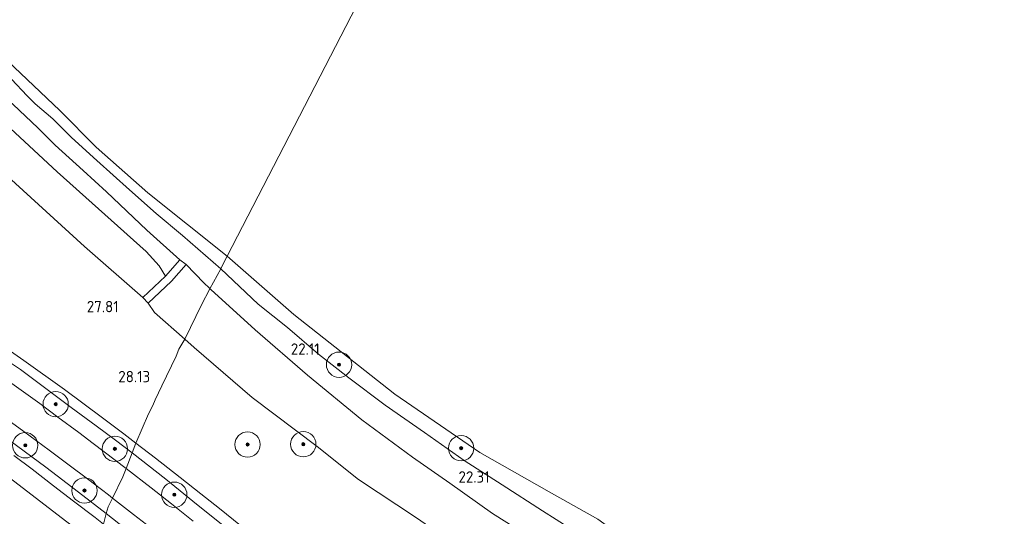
# Model space of a CAD drawing. Extents: x 184075 to 186166, y 346026 to 349063.
# Tile 22 of 136: x 184701 to 184856, y 346550 to 346629. Entities that reach past the tile are written whole.
import ezdxf
from ezdxf.enums import TextEntityAlignment as Align

# ---------------------------------------------------------------- set-up
doc = ezdxf.new("R2010")
doc.units = 0
for name, color, linetype, lineweight in [('B-ME-GR-BOOM-S', 90, 'Continuous', 25), ('B-ME-GR-GRAS-GV', 60, 'Continuous', 13), ('B-ME-GW-TALUD_KRUIN-G', 90, 'Continuous', 18), ('B-ME-GW-TALUD_TEEN-G', 90, 'Continuous', 18), ('B-ME-IE-TERREINAFSCHEIDING_KUNSTMATIG_HEKWERK-G', 20, 'IE-TERREINAFSCHEIDING-KUNSTMATIG', 18), ('B-ME-OB-BEKLEDING_BETON-GV', 253, 'Continuous', 18), ('B-ME-OB-BEKLEDING_STORTSTEEN-GV', 30, 'Continuous', 18), ('B-ME-OB-OEVERVOORZIENING-G', 7, 'Continuous', 18), ('B-ME-OG-BEBOUWING_TRAP-GV', 7, 'Continuous', 18), ('B-ME-OG-HOOGTEPUNT-S', 7, 'Continuous', 25), ('B-ME-OG-WATER_RIVIER-GV', 130, 'Continuous', 18), ('B-ME-VH-VERHARDING_ASFALT-GV', 252, 'Continuous', 18), ('B-ME-VH-VERHARDING_HALFVERHARDING-GV', 252, 'Continuous', 18), ('B-ME-VH-VERHARDING_STRAATBAKSTEEN-GV', 252, 'Continuous', 18)]:
    doc.layers.add(name, color=color, linetype=linetype, lineweight=lineweight)
doc.styles.add('NLCS-ISO-ANNOTATIVE-T18', font='NLCS-ISO.ttf', dxfattribs={"height": 1.8})
doc.linetypes.add('IE-TERREINAFSCHEIDING-KUNSTMATIG', pattern='A,4,[82,NLCS.SHX,S=0.75,R=90,X=0,Y=0],4,-2', length=10)

# ---------------------------------------------------------------- blocks, each defined once
blk = doc.blocks.new('SAL-HOOGTELABEL-SO')
at = {"color": 0, "linetype": 'ByBlock', "lineweight": -2, "style": 'NLCS-ISO-ANNOTATIVE-T18'}
blk.add_attdef('HOOGTE', text='', height=1.8, dxfattribs=at).set_placement((2.79, 0), align=Align.RIGHT)
blk = doc.blocks.new('SGR-BOOM_01-SO')
at = {"linetype": 'ByBlock', "lineweight": 18}
h = blk.add_hatch(color=0, dxfattribs=at)
h.dxf.hatch_style = 1
edge = h.paths.add_edge_path()
edge.add_arc((0, 0), 0.25, 0, 360)
at = {"color": 0, "linetype": 'ByBlock', "lineweight": 18}
for radius in [2, 0.25]:
    blk.add_circle((0, 0), radius, dxfattribs=at)

msp = doc.modelspace()

# ---------------------------------------------------------------- linework, layer by layer
at = {"layer": 'B-ME-GR-GRAS-GV'}
for points in [[(184677.463, 346631.336, 24.158), (184690.251, 346619.624, 24.158), (184706.475, 346604.587, 24.17), (184720.551, 346592.007, 24.118), (184722.609, 346589.711, 24.054), (184723.605, 346588.081, 24.435), (184719.996, 346584.735, 27.615), (184710.811, 346592.795, 27.551), (184693.777, 346608.284, 27.535), (184679.615, 346621.52, 27.429), (184671.158, 346629.967, 27.503)], [(184699.272, 346619.231, 21.685), (184701.761, 346616.631, 21.653), (184702.993, 346615.349, 21.649), (184705.814, 346612.946, 21.617), (184708.753, 346610.039, 21.613), (184712.723, 346606.368, 21.713), (184717.922, 346601.746, 21.769), (184722.122, 346598, 21.737), (184726.306, 346594.514, 21.649), (184732.321, 346589.246, 21.597), (184730.62, 346586.06, 22.327), (184730.527, 346586.216, 22.32), (184729.635, 346587.058, 22.271), (184726.839, 346589.91, 22.191), (184725.834, 346590.66, 22.183), (184720.655, 346595.379, 22.191), (184714.259, 346601.418, 22.247), (184710.584, 346604.786, 22.131), (184706.164, 346608.798, 22.143), (184703.415, 346611.538, 22.058), (184699.503, 346615.232, 22.042)], [(184781.241, 346546.816, 22.961), (184775.251, 346550.577, 22.961), (184768.541, 346555.325, 22.784), (184762.638, 346559.438, 22.72), (184754.604, 346565.368, 22.683), (184746.029, 346572.413, 22.578), (184737.738, 346579.609, 22.491), (184730.757, 346586.002, 22.329), (184730.62, 346586.06, 22.327), (184732.321, 346589.246, 21.597), (184738.249, 346583.672, 21.619), (184742.888, 346579.977, 21.713), (184747.789, 346575.736, 21.743), (184752.568, 346572.025, 21.765), (184758.291, 346567.682, 21.754), (184764.503, 346563.388, 21.769), (184770.807, 346558.91, 21.78), (184776.806, 346555.073, 21.814), (184783.149, 346550.995, 21.833), (184789.63, 346546.857, 21.934)], [(184763.234, 346549.845, 27.686), (184754.104, 346555.913, 27.722), (184747.548, 346561.122, 27.709), (184737.29, 346568.923, 27.755), (184728.109, 346576.806, 27.842), (184726.643, 346578.11, 27.806), (184729.277, 346583.537, 24.299), (184730.62, 346586.06, 22.327), (184730.757, 346586.002, 22.329), (184737.738, 346579.609, 22.491), (184746.029, 346572.413, 22.578), (184754.604, 346565.368, 22.683), (184762.638, 346559.438, 22.72), (184768.541, 346555.325, 22.784), (184775.251, 346550.577, 22.961), (184781.241, 346546.816, 22.961)], [(184735.447, 346548.662, 28.447), (184732.14, 346551.346, 28.427), (184729.196, 346553.639, 28.415), (184725.92, 346556.253, 28.381), (184722.04, 346559.282, 28.372), (184718.924, 346561.668, 28.362), (184720.892, 346566.332, 28.282), (184721.585, 346567.61, 28.171), (184721.969, 346568.519, 28.126), (184723.04, 346570.755, 28.09), (184725.288, 346575.418, 27.712), (184725.711, 346576.548, 27.712), (184726.643, 346578.11, 27.806), (184728.109, 346576.806, 27.842), (184737.29, 346568.923, 27.755), (184747.548, 346561.122, 27.709), (184754.104, 346555.913, 27.722), (184763.234, 346549.845, 27.686)], [(184694.444, 346577.429, 28.189), (184700.675, 346573.306, 28.261), (184708.711, 346567.308, 28.326), (184712.624, 346564.409, 28.335), (184715.669, 346562.157, 28.372), (184718.331, 346560.14, 28.367), (184717.367, 346557.655, 28.461), (184712.182, 346561.638, 28.437), (184709.909, 346563.37, 28.428), (184706.59, 346565.802, 28.395), (184703.721, 346567.928, 28.387), (184700.808, 346570.054, 28.368), (184697.637, 346572.318, 28.344)], [(184697.506, 346566.214, 28.337), (184701.218, 346563.524, 28.365), (184705.221, 346560.555, 28.4), (184708.393, 346558.214, 28.435), (184711.27, 346556.031, 28.436), (184714.596, 346553.48, 28.467), (184715.209, 346552.996, 28.474), (184714.528, 346551.612, 28.497), (184714.24, 346550.526, 28.363), (184709.837, 346553.918, 28.358), (184704.693, 346557.878, 28.242), (184699.025, 346562.048, 28.219)], [(184699.623, 346559.699, 28.236), (184702.54, 346557.539, 28.266), (184705.92, 346554.937, 28.266), (184709.055, 346552.526, 28.267), (184712.457, 346549.94, 28.269), (184713.805, 346548.882, 28.285), (184712.919, 346545.537, 28.182), (184707.79, 346549.396, 27.942), (184698.402, 346556.632, 27.978)], [(184727.987, 346549.36, 28.59), (184724.558, 346552.071, 28.546), (184721.323, 346554.62, 28.527), (184717.367, 346557.655, 28.461), (184718.331, 346560.14, 28.367), (184723.626, 346555.969, 28.383), (184728.751, 346551.824, 28.416), (184732.672, 346548.73, 28.416)], [(184718.981, 346546.832, 28.399), (184714.24, 346550.526, 28.363), (184714.528, 346551.612, 28.497), (184715.209, 346552.996, 28.474), (184718.517, 346550.386, 28.509), (184722.669, 346547.223, 28.545)]]:
    msp.add_polyline3d(points, dxfattribs=at)
for points in [[(184729.277, 346583.537, 24.299), (184726.643, 346578.11, 27.806), (184721.864, 346582.36, 27.688), (184720.839, 346583.825, 27.615), (184724.563, 346587.278, 24.415), (184726.839, 346589.91, 22.191), (184729.635, 346587.058, 22.271), (184730.527, 346586.216, 22.32), (184730.62, 346586.06, 22.327)], [(184712.919, 346545.537, 28.182), (184705.951, 346534.228, 23.056), (184699.25, 346542.205, 24.007), (184688.53, 346551.656, 24.948), (184681.333, 346558.603, 25.667), (184678.228, 346561.89, 25.95), (184674.946, 346566.053, 26.275), (184671.284, 346572.394, 27.509), (184670.406, 346575.125, 27.945), (184679.445, 346569.614, 27.842), (184689.058, 346563.578, 27.953), (184698.402, 346556.632, 27.978), (184707.79, 346549.396, 27.942)]]:
    msp.add_polyline3d(points, close=True, dxfattribs=at)
at = {"layer": 'B-ME-GW-TALUD_KRUIN-G'}
for points in [[(184660.075, 346639.02, 27.232), (184662.12, 346637.412, 27.358), (184671.158, 346629.967, 27.503), (184679.615, 346621.52, 27.429), (184693.777, 346608.284, 27.535), (184710.811, 346592.795, 27.551), (184719.996, 346584.735, 27.615)], [(184726.643, 346578.11, 27.806), (184721.864, 346582.36, 27.688), (184720.839, 346583.825, 27.615)], [(184747.548, 346561.122, 27.709), (184737.29, 346568.923, 27.755), (184728.109, 346576.806, 27.842), (184726.643, 346578.11, 27.806)], [(184670.406, 346575.125, 27.945), (184679.445, 346569.614, 27.842), (184689.058, 346563.578, 27.953), (184698.402, 346556.632, 27.978), (184707.79, 346549.396, 27.942), (184712.919, 346545.537, 28.182)]]:
    msp.add_polyline3d(points, dxfattribs=at)
at = {"layer": 'B-ME-GW-TALUD_TEEN-G'}
for points in [[(184725.834, 346590.66, 22.183), (184720.655, 346595.379, 22.191), (184714.259, 346601.418, 22.247), (184710.584, 346604.786, 22.131), (184706.164, 346608.798, 22.143), (184703.415, 346611.538, 22.058), (184699.503, 346615.232, 22.042), (184691.836, 346621.945, 22.175), (184684.713, 346628.421, 22.263), (184679.846, 346632.892, 22.211), (184674.168, 346638.189, 22.155), (184669.099, 346642.826, 22.167), (184664.814, 346646.656, 22.203), (184660.388, 346651.065, 22.098), (184654.627, 346656.139, 22.155), (184649.549, 346660.845, 22.098)], [(184730.62, 346586.06, 22.327), (184730.527, 346586.216, 22.32), (184729.635, 346587.058, 22.271), (184726.839, 346589.91, 22.191)], [(184803.574, 346536.986, 22.164), (184803.412, 346537.081, 22.163), (184800.609, 346537.832, 22.141), (184796.864, 346539.26, 22.243), (184792.683, 346540.614, 22.656), (184788.859, 346542.422, 22.863), (184785.19, 346544.465, 22.961), (184781.241, 346546.816, 22.961), (184775.251, 346550.577, 22.961), (184768.541, 346555.325, 22.784), (184762.638, 346559.438, 22.72), (184754.604, 346565.368, 22.683), (184746.029, 346572.413, 22.578), (184737.738, 346579.609, 22.491), (184730.757, 346586.002, 22.329), (184730.62, 346586.06, 22.327)]]:
    msp.add_polyline3d(points, dxfattribs=at)
at = {"layer": 'B-ME-IE-TERREINAFSCHEIDING_KUNSTMATIG_HEKWERK-G'}
msp.add_polyline3d([(184802.777, 346518.526, 27.557), (184802.236, 346521.059, 27.479), (184800.625, 346524.212, 27.377), (184797.718, 346527.467, 27.298), (184794.599, 346530.256, 27.323), (184788.457, 346534.186, 27.429), (184782.494, 346537.6, 27.606), (184775.807, 346541.301, 27.752), (184769.554, 346545.475, 27.65), (184763.234, 346549.845, 27.686), (184754.104, 346555.913, 27.722), (184747.548, 346561.122, 27.709)], dxfattribs=at)
at = {"layer": 'B-ME-OB-BEKLEDING_BETON-GV'}
msp.add_polyline3d([(184679.846, 346632.892, 22.211), (184684.713, 346628.421, 22.263), (184691.836, 346621.945, 22.175), (184699.503, 346615.232, 22.042), (184703.415, 346611.538, 22.058), (184706.164, 346608.798, 22.143), (184710.584, 346604.786, 22.131), (184714.259, 346601.418, 22.247), (184720.655, 346595.379, 22.191), (184725.834, 346590.66, 22.183), (184723.605, 346588.081, 24.435), (184722.609, 346589.711, 24.054), (184720.551, 346592.007, 24.118), (184706.475, 346604.587, 24.17), (184690.251, 346619.624, 24.158), (184677.463, 346631.336, 24.158)], dxfattribs=at)
at = {"layer": 'B-ME-OB-BEKLEDING_STORTSTEEN-GV'}
msp.add_polyline3d([(184688.412, 346632.279, 20.981), (184696.507, 346624.079, 20.981), (184706.874, 346614.267, 20.981), (184712.626, 346608.484, 20.981), (184720.793, 346601.255, 20.981), (184733.318, 346591.241, 20.981), (184732.813, 346590.262, 21.195), (184732.321, 346589.246, 21.597), (184726.306, 346594.514, 21.649), (184722.122, 346598, 21.737), (184717.922, 346601.746, 21.769), (184712.723, 346606.368, 21.713), (184708.753, 346610.039, 21.613), (184705.814, 346612.946, 21.617), (184702.993, 346615.349, 21.649), (184701.761, 346616.631, 21.653), (184699.272, 346619.231, 21.685), (184693.745, 346624.238, 21.617), (184688.47, 346629.191, 21.653)], dxfattribs=at)
msp.add_polyline3d([(184798.844, 346543.746, 20.981), (184798.143, 346541.663, 21.495), (184795.446, 346543.312, 21.641), (184789.63, 346546.857, 21.934), (184783.149, 346550.995, 21.833), (184776.806, 346555.073, 21.814), (184770.807, 346558.91, 21.78), (184764.503, 346563.388, 21.769), (184758.291, 346567.682, 21.754), (184752.568, 346572.025, 21.765), (184747.789, 346575.736, 21.743), (184742.888, 346579.977, 21.713), (184738.249, 346583.672, 21.619), (184732.321, 346589.246, 21.597), (184732.813, 346590.262, 21.195), (184733.318, 346591.241, 20.981), (184743.849, 346582.008, 20.981), (184759.828, 346569.445, 20.981), (184773.252, 346560.176, 20.981), (184784.237, 346553.963, 20.981), (184791.908, 346549.648, 20.981), (184795.909, 346546.756, 20.981)], close=True, dxfattribs=at)
at = {"layer": 'B-ME-OB-OEVERVOORZIENING-G'}
for points in [[(184733.318, 346591.241, 20.981), (184720.793, 346601.255, 20.981), (184712.626, 346608.484, 20.981), (184706.874, 346614.267, 20.981), (184696.507, 346624.079, 20.981), (184688.412, 346632.279, 20.981)], [(184855.604, 346521.944, 20.981), (184853.566, 346522.323, 20.981), (184847.173, 346524.933, 20.981), (184839.194, 346530.054, 20.981), (184834.056, 346532.212, 20.981), (184829.628, 346533.778, 20.981), (184820.725, 346537.763, 20.981), (184806.873, 346543.575, 20.981), (184804.623, 346543.695, 20.981), (184802.468, 346542.938, 20.981), (184800.644, 346542.845, 20.981), (184798.844, 346543.746, 20.981), (184795.909, 346546.756, 20.981), (184791.908, 346549.648, 20.981), (184784.237, 346553.963, 20.981), (184773.252, 346560.176, 20.981), (184759.828, 346569.445, 20.981), (184743.849, 346582.008, 20.981), (184733.318, 346591.241, 20.981)]]:
    msp.add_polyline3d(points, dxfattribs=at)
at = {"layer": 'B-ME-OG-BEBOUWING_TRAP-GV'}
msp.add_polyline3d([(184724.563, 346587.278, 24.415), (184720.839, 346583.825, 27.615), (184719.996, 346584.735, 27.615), (184723.605, 346588.081, 24.435), (184725.834, 346590.66, 22.183), (184726.839, 346589.91, 22.191)], close=True, dxfattribs=at)
at = {"layer": 'B-ME-OG-WATER_RIVIER-GV'}
for points in [[(184776.566, 346675.064, 21.203), (184733.318, 346591.241, 20.981), (184720.793, 346601.255, 20.981), (184712.626, 346608.484, 20.981), (184706.874, 346614.267, 20.981), (184696.507, 346624.079, 20.981), (184688.412, 346632.279, 20.981)], [(184860.339, 346521.064, 20.981), (184855.604, 346521.944, 20.981), (184853.566, 346522.323, 20.981), (184847.173, 346524.933, 20.981), (184839.194, 346530.054, 20.981), (184834.056, 346532.212, 20.981), (184829.628, 346533.778, 20.981), (184820.725, 346537.763, 20.981), (184806.873, 346543.575, 20.981), (184804.623, 346543.695, 20.981), (184802.468, 346542.938, 20.981), (184800.644, 346542.845, 20.981), (184798.844, 346543.746, 20.981), (184795.909, 346546.756, 20.981), (184791.908, 346549.648, 20.981), (184784.237, 346553.963, 20.981), (184773.252, 346560.176, 20.981), (184759.828, 346569.445, 20.981), (184743.849, 346582.008, 20.981), (184733.318, 346591.241, 20.981), (184776.566, 346675.064, 21.203)]]:
    msp.add_polyline3d(points, dxfattribs=at)
at = {"layer": 'B-ME-VH-VERHARDING_ASFALT-GV'}
for points in [[(184697.637, 346572.318, 28.344), (184700.808, 346570.054, 28.368), (184703.721, 346567.928, 28.387), (184706.59, 346565.802, 28.395), (184709.909, 346563.37, 28.428), (184712.182, 346561.638, 28.437), (184717.367, 346557.655, 28.461), (184716.862, 346556.355, 28.497), (184715.209, 346552.996, 28.474), (184714.596, 346553.48, 28.467), (184711.27, 346556.031, 28.436), (184708.393, 346558.214, 28.435), (184705.221, 346560.555, 28.4), (184701.218, 346563.524, 28.365), (184697.506, 346566.214, 28.337)], [(184722.669, 346547.223, 28.545), (184718.517, 346550.386, 28.509), (184715.209, 346552.996, 28.474), (184716.862, 346556.355, 28.497), (184717.367, 346557.655, 28.461), (184721.323, 346554.62, 28.527), (184724.558, 346552.071, 28.546), (184727.987, 346549.36, 28.59)]]:
    msp.add_polyline3d(points, dxfattribs=at)
at = {"layer": 'B-ME-VH-VERHARDING_HALFVERHARDING-GV'}
for points in [[(184694.681, 346579.266, 28.204), (184701.217, 346574.739, 28.228), (184707.612, 346570.178, 28.273), (184713.64, 346565.658, 28.288), (184716.997, 346563.164, 28.351), (184718.924, 346561.668, 28.362), (184718.331, 346560.14, 28.367), (184715.669, 346562.157, 28.372), (184712.624, 346564.409, 28.335), (184708.711, 346567.308, 28.326), (184700.675, 346573.306, 28.261), (184694.444, 346577.429, 28.189)], [(184699.025, 346562.048, 28.219), (184704.693, 346557.878, 28.242), (184709.837, 346553.918, 28.358), (184714.24, 346550.526, 28.363), (184713.805, 346548.882, 28.285), (184712.457, 346549.94, 28.269), (184709.055, 346552.526, 28.267), (184705.92, 346554.937, 28.266), (184702.54, 346557.539, 28.266), (184699.623, 346559.699, 28.236)]]:
    msp.add_polyline3d(points, dxfattribs=at)
at = {"layer": 'B-ME-VH-VERHARDING_STRAATBAKSTEEN-GV'}
for points in [[(184732.672, 346548.73, 28.416), (184728.751, 346551.824, 28.416), (184723.626, 346555.969, 28.383), (184718.331, 346560.14, 28.367), (184718.924, 346561.668, 28.362), (184722.04, 346559.282, 28.372), (184725.92, 346556.253, 28.381), (184729.196, 346553.639, 28.415), (184732.14, 346551.346, 28.427), (184735.447, 346548.662, 28.447)], [(184713.805, 346548.882, 28.285), (184714.24, 346550.526, 28.363), (184718.981, 346546.832, 28.399)]]:
    msp.add_polyline3d(points, dxfattribs=at)

# ---------------------------------------------------------------- block references
at = {"layer": 'B-ME-GR-BOOM-S'}
for p in [(184751.014, 346574.087, 21.653), (184706.241, 346567.843, 28.404), (184701.434, 346561.34, 28.306), (184715.602, 346560.782, 28.444), (184736.566, 346561.46, 28.023), (184745.367, 346561.506, 27.721), (184770.312, 346560.878, 21.377), (184710.788, 346554.193, 28.407), (184724.983, 346553.525, 28.532)]:
    msp.add_blockref('SGR-BOOM_01-SO', p, dxfattribs=at)
at = {"layer": 'B-ME-OG-HOOGTEPUNT-S'}
for p, values in [((184713.404, 346582.375, 27.808), {'HOOGTE': '27.81'}), ((184745.177, 346575.659, 22.112), {'HOOGTE': '22.11'}), ((184718.388, 346571.304, 28.127), {'HOOGTE': '28.13'}), ((184772.023, 346555.429, 22.311), {'HOOGTE': '22.31'})]:
    msp.add_blockref('SAL-HOOGTELABEL-SO', p, dxfattribs=at).add_auto_attribs(values)

doc.saveas('drawing.dxf')
